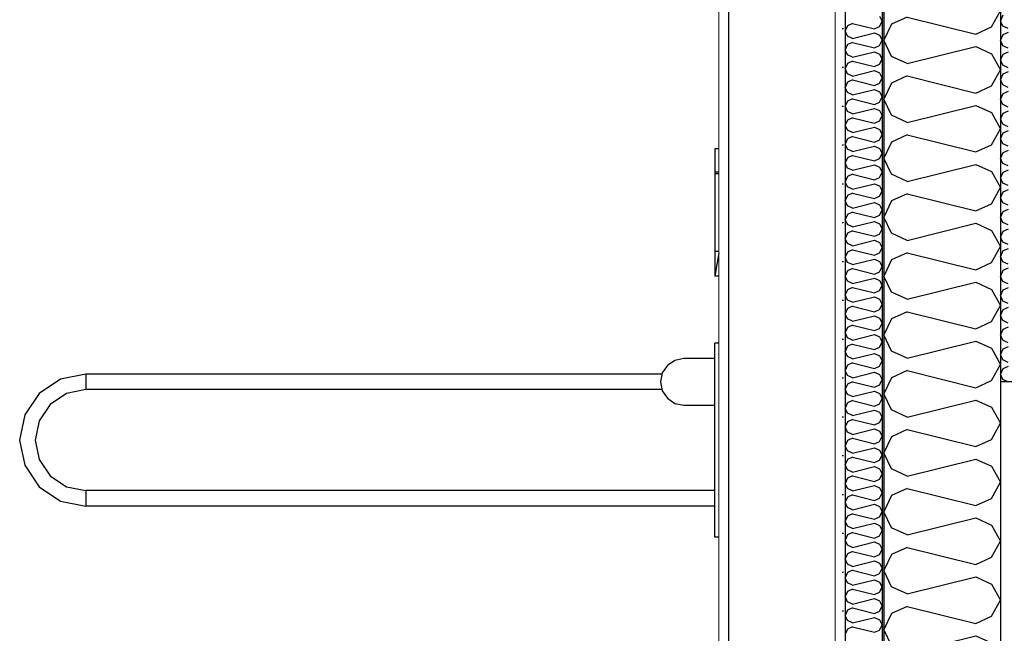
# Model space of a CAD drawing. Header units: millimetres. Extents: x -82116 to -59237, y -2070 to 13065.
# Tile 51 of 66: x -62591 to -61323, y 4396 to 5186. Entities that reach past the tile are written whole.
import ezdxf
from ezdxf.enums import TextEntityAlignment as Align

# ---------------------------------------------------------------- set-up
doc = ezdxf.new("R2010")
doc.units = ezdxf.units.MM
doc.header["$LTSCALE"] = 0.5
doc.header["$MEASUREMENT"] = 0
doc.linetypes.add('Akselinje', pattern=[1500, 1000, -200, 100, -200])
doc.linetypes.add('PLINE', pattern=[0])
for name, color, linetype in [('232- Ikke-bærende yttervegger', 7, 'Continuous'), ('232- Ikke-bærende yttervegger (Skravur)', 7, 'Continuous'), ('232- Ikke-bærende yttervegger (Skravur)(Nye konstruksjoner)', 7, 'Continuous'), ('232- Ikke-bærende yttervegger(Nye konstruksjoner)', 7, 'Continuous'), ('235- Utvendig kledning og overflate (Skravur)(Nye konstruksjoner)', 7, 'Continuous'), ('235- Utvendig kledning og overflate(Nye konstruksjoner)', 7, 'Continuous'), ('24-- Innervegger (Skravur)(Nye konstruksjoner)', 7, 'Continuous'), ('24-- Innervegger(Nye konstruksjoner)', 7, 'Continuous'), ('315- Utstyr for sanitærinstallasjoner(Nye konstruksjoner)', 7, 'Continuous'), ('82-- Modullinjer', 7, 'Continuous')]:
    doc.layers.add(name, color=color, linetype=linetype)
doc.layers.add('236- Innvendig kledning og overflate(Nye konstruksjoner)', color=7, linetype='Continuous', lineweight=0)
doc.styles.add('GENERATED_STYLE_1', font='arial.ttf')
pattern_1 = [(270, (0, 0), (86.60254, 0), [0, -50]), (270, (43.3, -25), (86.60254, 0), [0, -50])]

# ---------------------------------------------------------------- blocks, each defined once
blk = doc.blocks.new('*X14')
at = {"layer": '232- Ikke-bærende yttervegger (Skravur)(Nye konstruksjoner)', "linetype": 'PLINE'}
for p, q in [((-61483.9, 5190.7), (-61480.2, 5184.1)), ((-61525, 5178.5), (-61528.2, 5171.9)), ((-61525, 5165.3), (-61528.2, 5171.9)), ((-61518.5, 5181.5), (-61525, 5178.5)), ((-61518.5, 5181.5), (-61490.4, 5174.5)), ((-61490.4, 5174.5), (-61483.9, 5177.4)), ((-61483.9, 5177.4), (-61480.2, 5184.1)), ((-61518.5, 5162.3), (-61525, 5165.3)), ((-61518.5, 5162.3), (-61490.4, 5169.4)), ((-61490.4, 5169.4), (-61483.9, 5166.4)), ((-61483.9, 5166.4), (-61480.2, 5159.8)), ((-61483.9, 5153.1), (-61480.2, 5159.8)), ((-61525, 5154.3), (-61528.2, 5147.6)), ((-61525, 5141), (-61528.2, 5147.6)), ((-61518.5, 5157.2), (-61525, 5154.3)), ((-61518.5, 5157.2), (-61490.4, 5150.2)), ((-61490.4, 5150.2), (-61483.9, 5153.1)), ((-61518.5, 5138), (-61525, 5141)), ((-61518.5, 5138), (-61490.4, 5145.1)), ((-61490.4, 5145.1), (-61483.9, 5142.1)), ((-61483.9, 5142.1), (-61480.2, 5135.5)), ((-61483.9, 5128.9), (-61480.2, 5135.5)), ((-61525, 5130), (-61528.2, 5123.3)), ((-61525, 5116.7), (-61528.2, 5123.3)), ((-61518.5, 5132.9), (-61525, 5130)), ((-61518.5, 5132.9), (-61490.4, 5125.9)), ((-61518.5, 5113.8), (-61490.4, 5120.8)), ((-61490.4, 5125.9), (-61483.9, 5128.9)), ((-61490.4, 5120.8), (-61483.9, 5117.8)), ((-61518.5, 5113.8), (-61525, 5116.7)), ((-61518.5, 5108.7), (-61525, 5105.7)), ((-61518.5, 5108.7), (-61490.4, 5101.6)), ((-61483.9, 5117.8), (-61480.2, 5111.2)), ((-61483.9, 5104.6), (-61480.2, 5111.2)), ((-61525, 5105.7), (-61528.2, 5099.1)), ((-61525, 5092.4), (-61528.2, 5099.1)), ((-61518.5, 5089.5), (-61490.4, 5096.5)), ((-61490.4, 5101.6), (-61483.9, 5104.6)), ((-61490.4, 5096.5), (-61483.9, 5093.6)), ((-61518.5, 5089.5), (-61525, 5092.4)), ((-61518.5, 5084.4), (-61525, 5081.4)), ((-61518.5, 5084.4), (-61490.4, 5077.3)), ((-61483.9, 5093.6), (-61480.2, 5086.9)), ((-61483.9, 5080.3), (-61480.2, 5086.9)), ((-61525, 5081.4), (-61528.2, 5074.8)), ((-61525, 5068.2), (-61528.2, 5074.8)), ((-61518.5, 5065.2), (-61490.4, 5072.2)), ((-61490.4, 5077.3), (-61483.9, 5080.3)), ((-61490.4, 5072.2), (-61483.9, 5069.3)), ((-61518.5, 5065.2), (-61525, 5068.2)), ((-61518.5, 5060.1), (-61525, 5057.1)), ((-61518.5, 5060.1), (-61490.4, 5053.1)), ((-61483.9, 5069.3), (-61480.2, 5062.6)), ((-61483.9, 5056), (-61480.2, 5062.6)), ((-61525, 5057.1), (-61528.2, 5050.5)), ((-61525, 5043.9), (-61528.2, 5050.5)), ((-61518.5, 5040.9), (-61490.4, 5048)), ((-61490.4, 5053.1), (-61483.9, 5056)), ((-61490.4, 5048), (-61483.9, 5045)), ((-61483.9, 5045), (-61480.2, 5038.4)), ((-61525, 5032.9), (-61528.2, 5026.2)), ((-61518.5, 5040.9), (-61525, 5043.9)), ((-61518.5, 5035.8), (-61525, 5032.9)), ((-61518.5, 5035.8), (-61490.4, 5028.8)), ((-61483.9, 5031.7), (-61480.2, 5038.4)), ((-61525, 5019.6), (-61528.2, 5026.2)), ((-61518.5, 5016.6), (-61525, 5019.6)), ((-61518.5, 5016.6), (-61490.4, 5023.7)), ((-61490.4, 5028.8), (-61483.9, 5031.7)), ((-61490.4, 5023.7), (-61483.9, 5020.7)), ((-61483.9, 5020.7), (-61480.2, 5014.1)), ((-61525, 5008.6), (-61528.2, 5001.9)), ((-61518.5, 5011.5), (-61525, 5008.6)), ((-61518.5, 5011.5), (-61490.4, 5004.5)), ((-61490.4, 5004.5), (-61483.9, 5007.5)), ((-61483.9, 5007.5), (-61480.2, 5014.1)), ((-61525, 4995.3), (-61528.2, 5001.9)), ((-61518.5, 4992.4), (-61525, 4995.3)), ((-61518.5, 4992.4), (-61490.4, 4999.4)), ((-61490.4, 4999.4), (-61483.9, 4996.4)), ((-61483.9, 4996.4), (-61480.2, 4989.8)), ((-61525, 4984.3), (-61528.2, 4977.7)), ((-61518.5, 4987.3), (-61525, 4984.3)), ((-61518.5, 4987.3), (-61490.4, 4980.2)), ((-61490.4, 4980.2), (-61483.9, 4983.2)), ((-61483.9, 4983.2), (-61480.2, 4989.8)), ((-61525, 4971), (-61528.2, 4977.7)), ((-61518.5, 4968.1), (-61525, 4971)), ((-61518.5, 4968.1), (-61490.4, 4975.1)), ((-61490.4, 4975.1), (-61483.9, 4972.2)), ((-61483.9, 4972.2), (-61480.2, 4965.5)), ((-61525, 4960), (-61528.2, 4953.4)), ((-61518.5, 4963), (-61525, 4960)), ((-61518.5, 4963), (-61490.4, 4955.9)), ((-61490.4, 4955.9), (-61483.9, 4958.9)), ((-61483.9, 4958.9), (-61480.2, 4965.5)), ((-61525, 4946.7), (-61528.2, 4953.4)), ((-61518.5, 4943.8), (-61525, 4946.7)), ((-61518.5, 4943.8), (-61490.4, 4950.8)), ((-61490.4, 4950.8), (-61483.9, 4947.9)), ((-61483.9, 4947.9), (-61480.2, 4941.2)), ((-61525, 4935.7), (-61528.2, 4929.1)), ((-61518.5, 4938.7), (-61525, 4935.7)), ((-61518.5, 4938.7), (-61490.4, 4931.6)), ((-61490.4, 4931.6), (-61483.9, 4934.6)), ((-61483.9, 4934.6), (-61480.2, 4941.2)), ((-61525, 4922.5), (-61528.2, 4929.1)), ((-61518.5, 4919.5), (-61525, 4922.5)), ((-61518.5, 4919.5), (-61490.4, 4926.5)), ((-61490.4, 4926.5), (-61483.9, 4923.6)), ((-61483.9, 4923.6), (-61480.2, 4917)), ((-61525, 4911.4), (-61528.2, 4904.8)), ((-61518.5, 4914.4), (-61525, 4911.4)), ((-61518.5, 4914.4), (-61490.4, 4907.4)), ((-61490.4, 4907.4), (-61483.9, 4910.3)), ((-61483.9, 4910.3), (-61480.2, 4917)), ((-61525, 4898.2), (-61528.2, 4904.8)), ((-61518.5, 4895.2), (-61525, 4898.2)), ((-61518.5, 4895.2), (-61490.4, 4902.3)), ((-61490.4, 4902.3), (-61483.9, 4899.3)), ((-61483.9, 4899.3), (-61480.2, 4892.7)), ((-61483.9, 4886), (-61480.2, 4892.7)), ((-61525, 4887.2), (-61528.2, 4880.5)), ((-61525, 4873.9), (-61528.2, 4880.5)), ((-61518.5, 4890.1), (-61525, 4887.2)), ((-61518.5, 4890.1), (-61490.4, 4883.1)), ((-61490.4, 4883.1), (-61483.9, 4886)), ((-61518.5, 4870.9), (-61525, 4873.9)), ((-61518.5, 4870.9), (-61490.4, 4878)), ((-61490.4, 4878), (-61483.9, 4875)), ((-61483.9, 4875), (-61480.2, 4868.4)), ((-61483.9, 4861.8), (-61480.2, 4868.4)), ((-61525, 4862.9), (-61528.2, 4856.3)), ((-61525, 4849.6), (-61528.2, 4856.3)), ((-61518.5, 4865.8), (-61525, 4862.9)), ((-61518.5, 4865.8), (-61490.4, 4858.8)), ((-61490.4, 4858.8), (-61483.9, 4861.8)), ((-61518.5, 4846.7), (-61525, 4849.6)), ((-61518.5, 4846.7), (-61490.4, 4853.7)), ((-61490.4, 4853.7), (-61483.9, 4850.7)), ((-61483.9, 4850.7), (-61480.2, 4844.1)), ((-61483.9, 4837.5), (-61480.2, 4844.1)), ((-61525, 4838.6), (-61528.2, 4832)), ((-61525, 4825.3), (-61528.2, 4832)), ((-61518.5, 4841.6), (-61525, 4838.6)), ((-61518.5, 4841.6), (-61490.4, 4834.5)), ((-61518.5, 4822.4), (-61490.4, 4829.4)), ((-61490.4, 4834.5), (-61483.9, 4837.5)), ((-61490.4, 4829.4), (-61483.9, 4826.5)), ((-61518.5, 4822.4), (-61525, 4825.3)), ((-61518.5, 4817.3), (-61525, 4814.3)), ((-61518.5, 4817.3), (-61490.4, 4810.2)), ((-61483.9, 4826.5), (-61480.2, 4819.8)), ((-61483.9, 4813.2), (-61480.2, 4819.8)), ((-61525, 4814.3), (-61528.2, 4807.7)), ((-61525, 4801.1), (-61528.2, 4807.7)), ((-61518.5, 4798.1), (-61490.4, 4805.1)), ((-61490.4, 4810.2), (-61483.9, 4813.2)), ((-61490.4, 4805.1), (-61483.9, 4802.2)), ((-61518.5, 4798.1), (-61525, 4801.1)), ((-61518.5, 4793), (-61525, 4790)), ((-61518.5, 4793), (-61490.4, 4786)), ((-61483.9, 4802.2), (-61480.2, 4795.6)), ((-61483.9, 4788.9), (-61480.2, 4795.6)), ((-61525, 4790), (-61528.2, 4783.4)), ((-61525, 4776.8), (-61528.2, 4783.4)), ((-61518.5, 4773.8), (-61490.4, 4780.9)), ((-61490.4, 4786), (-61483.9, 4788.9)), ((-61490.4, 4780.9), (-61483.9, 4777.9)), ((-61518.5, 4773.8), (-61525, 4776.8)), ((-61518.5, 4768.7), (-61525, 4765.8)), ((-61518.5, 4768.7), (-61490.4, 4761.7)), ((-61483.9, 4777.9), (-61480.2, 4771.3)), ((-61483.9, 4764.6), (-61480.2, 4771.3)), ((-61525, 4765.8), (-61528.2, 4759.1)), ((-61525, 4752.5), (-61528.2, 4759.1)), ((-61518.5, 4749.5), (-61490.4, 4756.6)), ((-61490.4, 4761.7), (-61483.9, 4764.6)), ((-61490.4, 4756.6), (-61483.9, 4753.6)), ((-61483.9, 4753.6), (-61480.2, 4747)), ((-61525, 4741.5), (-61528.2, 4734.8)), ((-61518.5, 4749.5), (-61525, 4752.5)), ((-61518.5, 4744.4), (-61525, 4741.5)), ((-61518.5, 4744.4), (-61490.4, 4737.4)), ((-61483.9, 4740.4), (-61480.2, 4747)), ((-61525, 4728.2), (-61528.2, 4734.8)), ((-61518.5, 4725.3), (-61525, 4728.2)), ((-61518.5, 4725.3), (-61490.4, 4732.3)), ((-61490.4, 4737.4), (-61483.9, 4740.4)), ((-61490.4, 4732.3), (-61483.9, 4729.3)), ((-61483.9, 4729.3), (-61480.2, 4722.7)), ((-61525, 4717.2), (-61528.2, 4710.6)), ((-61518.5, 4720.2), (-61525, 4717.2)), ((-61518.5, 4720.2), (-61490.4, 4713.1)), ((-61490.4, 4713.1), (-61483.9, 4716.1)), ((-61483.9, 4716.1), (-61480.2, 4722.7)), ((-61525, 4703.9), (-61528.2, 4710.6)), ((-61518.5, 4701), (-61525, 4703.9)), ((-61518.5, 4701), (-61490.4, 4708)), ((-61490.4, 4708), (-61483.9, 4705.1)), ((-61483.9, 4705.1), (-61480.2, 4698.4)), ((-61525, 4692.9), (-61528.2, 4686.3)), ((-61518.5, 4695.9), (-61525, 4692.9)), ((-61518.5, 4695.9), (-61490.4, 4688.8)), ((-61490.4, 4688.8), (-61483.9, 4691.8)), ((-61483.9, 4691.8), (-61480.2, 4698.4)), ((-61525, 4679.7), (-61528.2, 4686.3)), ((-61518.5, 4676.7), (-61525, 4679.7)), ((-61518.5, 4676.7), (-61490.4, 4683.7)), ((-61490.4, 4683.7), (-61483.9, 4680.8)), ((-61483.9, 4680.8), (-61480.2, 4674.1)), ((-61525, 4668.6), (-61528.2, 4662)), ((-61518.5, 4671.6), (-61525, 4668.6)), ((-61518.5, 4671.6), (-61490.4, 4664.6)), ((-61490.4, 4664.6), (-61483.9, 4667.5)), ((-61483.9, 4667.5), (-61480.2, 4674.1)), ((-61525, 4655.4), (-61528.2, 4662)), ((-61518.5, 4652.4), (-61525, 4655.4)), ((-61518.5, 4652.4), (-61490.4, 4659.5)), ((-61490.4, 4659.5), (-61483.9, 4656.5)), ((-61483.9, 4656.5), (-61480.2, 4649.9)), ((-61525, 4644.4), (-61528.2, 4637.7)), ((-61518.5, 4647.3), (-61525, 4644.4)), ((-61518.5, 4647.3), (-61490.4, 4640.3)), ((-61490.4, 4640.3), (-61483.9, 4643.2)), ((-61483.9, 4643.2), (-61480.2, 4649.9)), ((-61525, 4631.1), (-61528.2, 4637.7)), ((-61518.5, 4628.1), (-61525, 4631.1)), ((-61518.5, 4628.1), (-61490.4, 4635.2)), ((-61490.4, 4635.2), (-61483.9, 4632.2)), ((-61483.9, 4632.2), (-61480.2, 4625.6)), ((-61525, 4620.1), (-61528.2, 4613.4)), ((-61518.5, 4623), (-61525, 4620.1)), ((-61518.5, 4623), (-61490.4, 4616)), ((-61490.4, 4616), (-61483.9, 4619)), ((-61483.9, 4619), (-61480.2, 4625.6)), ((-61525, 4606.8), (-61528.2, 4613.4)), ((-61518.5, 4603.9), (-61525, 4606.8)), ((-61518.5, 4603.9), (-61490.4, 4610.9)), ((-61490.4, 4610.9), (-61483.9, 4607.9)), ((-61483.9, 4607.9), (-61480.2, 4601.3)), ((-61483.9, 4594.7), (-61480.2, 4601.3)), ((-61525, 4595.8), (-61528.2, 4589.2)), ((-61525, 4582.5), (-61528.2, 4589.2)), ((-61518.5, 4598.8), (-61525, 4595.8)), ((-61518.5, 4598.8), (-61490.4, 4591.7)), ((-61490.4, 4591.7), (-61483.9, 4594.7)), ((-61518.5, 4579.6), (-61525, 4582.5)), ((-61518.5, 4579.6), (-61490.4, 4586.6)), ((-61490.4, 4586.6), (-61483.9, 4583.7)), ((-61483.9, 4583.7), (-61480.2, 4577)), ((-61483.9, 4570.4), (-61480.2, 4577)), ((-61525, 4571.5), (-61528.2, 4564.9)), ((-61525, 4558.2), (-61528.2, 4564.9)), ((-61518.5, 4574.5), (-61525, 4571.5)), ((-61518.5, 4574.5), (-61490.4, 4567.4)), ((-61490.4, 4567.4), (-61483.9, 4570.4)), ((-61518.5, 4555.3), (-61525, 4558.2)), ((-61518.5, 4555.3), (-61490.4, 4562.3)), ((-61490.4, 4562.3), (-61483.9, 4559.4)), ((-61483.9, 4559.4), (-61480.2, 4552.7)), ((-61483.9, 4546.1), (-61480.2, 4552.7)), ((-61525, 4547.2), (-61528.2, 4540.6)), ((-61525, 4534), (-61528.2, 4540.6)), ((-61518.5, 4550.2), (-61525, 4547.2)), ((-61518.5, 4550.2), (-61490.4, 4543.1)), ((-61518.5, 4531), (-61490.4, 4538)), ((-61490.4, 4543.1), (-61483.9, 4546.1)), ((-61490.4, 4538), (-61483.9, 4535.1)), ((-61518.5, 4531), (-61525, 4534)), ((-61518.5, 4525.9), (-61525, 4522.9)), ((-61518.5, 4525.9), (-61490.4, 4518.9)), ((-61483.9, 4535.1), (-61480.2, 4528.5)), ((-61483.9, 4521.8), (-61480.2, 4528.5)), ((-61525, 4522.9), (-61528.2, 4516.3)), ((-61525, 4509.7), (-61528.2, 4516.3)), ((-61518.5, 4506.7), (-61490.4, 4513.8)), ((-61490.4, 4518.9), (-61483.9, 4521.8)), ((-61490.4, 4513.8), (-61483.9, 4510.8)), ((-61518.5, 4506.7), (-61525, 4509.7)), ((-61518.5, 4501.6), (-61525, 4498.7)), ((-61518.5, 4501.6), (-61490.4, 4494.6)), ((-61483.9, 4510.8), (-61480.2, 4504.2)), ((-61483.9, 4497.5), (-61480.2, 4504.2)), ((-61525, 4498.7), (-61528.2, 4492)), ((-61525, 4485.4), (-61528.2, 4492)), ((-61518.5, 4482.4), (-61490.4, 4489.5)), ((-61490.4, 4494.6), (-61483.9, 4497.5)), ((-61490.4, 4489.5), (-61483.9, 4486.5)), ((-61525, 4474.4), (-61528.2, 4467.8)), ((-61518.5, 4482.4), (-61525, 4485.4)), ((-61518.5, 4477.3), (-61525, 4474.4)), ((-61518.5, 4477.3), (-61490.4, 4470.3)), ((-61483.9, 4486.5), (-61480.2, 4479.9)), ((-61483.9, 4473.3), (-61480.2, 4479.9)), ((-61525, 4461.1), (-61528.2, 4467.8)), ((-61518.5, 4458.2), (-61490.4, 4465.2)), ((-61490.4, 4470.3), (-61483.9, 4473.3)), ((-61490.4, 4465.2), (-61483.9, 4462.2)), ((-61483.9, 4462.2), (-61480.2, 4455.6)), ((-61525, 4450.1), (-61528.2, 4443.5)), ((-61518.5, 4458.2), (-61525, 4461.1)), ((-61518.5, 4453.1), (-61525, 4450.1)), ((-61518.5, 4453.1), (-61490.4, 4446)), ((-61490.4, 4446), (-61483.9, 4449)), ((-61483.9, 4449), (-61480.2, 4455.6)), ((-61525, 4436.8), (-61528.2, 4443.5)), ((-61518.5, 4433.9), (-61525, 4436.8)), ((-61518.5, 4433.9), (-61490.4, 4440.9)), ((-61490.4, 4440.9), (-61483.9, 4438)), ((-61483.9, 4438), (-61480.2, 4431.3)), ((-61525, 4425.8), (-61528.2, 4419.2)), ((-61518.5, 4428.8), (-61525, 4425.8)), ((-61518.5, 4428.8), (-61490.4, 4421.7)), ((-61490.4, 4421.7), (-61483.9, 4424.7)), ((-61483.9, 4424.7), (-61480.2, 4431.3)), ((-61525, 4412.6), (-61528.2, 4419.2)), ((-61518.5, 4409.6), (-61525, 4412.6)), ((-61518.5, 4409.6), (-61490.4, 4416.6)), ((-61490.4, 4416.6), (-61483.9, 4413.7)), ((-61483.9, 4413.7), (-61480.2, 4407.1)), ((-61525, 4401.5), (-61528.2, 4394.9)), ((-61518.5, 4404.5), (-61525, 4401.5)), ((-61518.5, 4404.5), (-61490.4, 4397.5)), ((-61490.4, 4397.5), (-61483.9, 4400.4)), ((-61483.9, 4400.4), (-61480.2, 4407.1))]:
    blk.add_line(p, q, dxfattribs=at)
blk = doc.blocks.new('*X16')
at = {"layer": '232- Ikke-bærende yttervegger (Skravur)', "linetype": 'PLINE'}
for p, q in [((-61468.4, 5214.9), (-61470.8, 5220)), ((-61448, 5205.7), (-61468.4, 5214.9)), ((-61448, 5205.7), (-61390.8, 5220)), ((-61343.2, 5220), (-61339.7, 5218.4)), ((-61339.7, 5218.4), (-61328.2, 5197.7)), ((-61339.7, 5177), (-61328.2, 5197.7)), ((-61448, 5189.7), (-61468.4, 5180.5)), ((-61448, 5189.7), (-61360, 5167.7)), ((-61468.4, 5180.5), (-61478.2, 5159.8)), ((-61360, 5167.7), (-61339.7, 5177)), ((-61468.4, 5139), (-61478.2, 5159.8)), ((-61448, 5129.8), (-61360, 5151.8)), ((-61360, 5151.8), (-61339.7, 5142.6)), ((-61448, 5129.8), (-61468.4, 5139)), ((-61339.7, 5142.6), (-61328.2, 5121.8)), ((-61339.7, 5101.1), (-61328.2, 5121.8)), ((-61448, 5113.9), (-61468.4, 5104.6)), ((-61448, 5113.9), (-61360, 5091.9)), ((-61468.4, 5104.6), (-61478.2, 5083.9)), ((-61360, 5091.9), (-61339.7, 5101.1)), ((-61468.4, 5063.2), (-61478.2, 5083.9)), ((-61448, 5053.9), (-61360, 5075.9)), ((-61360, 5075.9), (-61339.7, 5066.7)), ((-61448, 5053.9), (-61468.4, 5063.2)), ((-61339.7, 5066.7), (-61328.2, 5046)), ((-61339.7, 5025.2), (-61328.2, 5046)), ((-61448, 5038), (-61468.4, 5028.7)), ((-61448, 5038), (-61360, 5016)), ((-61468.4, 5028.7), (-61478.2, 5008)), ((-61360, 5016), (-61339.7, 5025.2)), ((-61468.4, 4987.3), (-61478.2, 5008)), ((-61448, 4978), (-61360, 5000)), ((-61360, 5000), (-61339.7, 4990.8)), ((-61448, 4978), (-61468.4, 4987.3)), ((-61339.7, 4990.8), (-61328.2, 4970.1)), ((-61339.7, 4949.4), (-61328.2, 4970.1)), ((-61448, 4962.1), (-61468.4, 4952.9)), ((-61448, 4962.1), (-61360, 4940.1)), ((-61468.4, 4952.9), (-61478.2, 4932.1)), ((-61360, 4940.1), (-61339.7, 4949.4)), ((-61468.4, 4911.4), (-61478.2, 4932.1)), ((-61448, 4902.2), (-61360, 4924.2)), ((-61360, 4924.2), (-61339.7, 4914.9)), ((-61448, 4902.2), (-61468.4, 4911.4)), ((-61339.7, 4914.9), (-61328.2, 4894.2)), ((-61339.7, 4873.5), (-61328.2, 4894.2)), ((-61448, 4886.2), (-61468.4, 4877)), ((-61448, 4886.2), (-61360, 4864.2)), ((-61468.4, 4877), (-61478.2, 4856.3)), ((-61360, 4864.2), (-61339.7, 4873.5)), ((-61468.4, 4835.5), (-61478.2, 4856.3)), ((-61448, 4826.3), (-61360, 4848.3)), ((-61360, 4848.3), (-61339.7, 4839)), ((-61448, 4826.3), (-61468.4, 4835.5)), ((-61339.7, 4839), (-61328.2, 4818.3)), ((-61339.7, 4797.6), (-61328.2, 4818.3)), ((-61448, 4810.3), (-61468.4, 4801.1)), ((-61448, 4810.3), (-61360, 4788.3)), ((-61468.4, 4801.1), (-61478.2, 4780.4)), ((-61360, 4788.3), (-61339.7, 4797.6)), ((-61468.4, 4759.7), (-61478.2, 4780.4)), ((-61448, 4750.4), (-61360, 4772.4)), ((-61360, 4772.4), (-61339.7, 4763.2)), ((-61448, 4750.4), (-61468.4, 4759.7)), ((-61339.7, 4763.2), (-61328.2, 4742.4)), ((-61339.7, 4721.7), (-61328.2, 4742.4)), ((-61448, 4734.5), (-61468.4, 4725.2)), ((-61448, 4734.5), (-61360, 4712.5)), ((-61468.4, 4725.2), (-61478.2, 4704.5)), ((-61360, 4712.5), (-61339.7, 4721.7)), ((-61468.4, 4683.8), (-61478.2, 4704.5)), ((-61448, 4674.5), (-61360, 4696.5)), ((-61360, 4696.5), (-61339.7, 4687.3)), ((-61448, 4674.5), (-61468.4, 4683.8)), ((-61339.7, 4687.3), (-61328.2, 4666.6)), ((-61339.7, 4645.8), (-61328.2, 4666.6)), ((-61448, 4658.6), (-61468.4, 4649.3)), ((-61448, 4658.6), (-61360, 4636.6)), ((-61468.4, 4649.3), (-61478.2, 4628.6)), ((-61360, 4636.6), (-61339.7, 4645.8)), ((-61468.4, 4607.9), (-61478.2, 4628.6)), ((-61448, 4598.6), (-61360, 4620.6)), ((-61360, 4620.6), (-61339.7, 4611.4)), ((-61448, 4598.6), (-61468.4, 4607.9)), ((-61339.7, 4611.4), (-61328.2, 4590.7)), ((-61339.7, 4570), (-61328.2, 4590.7)), ((-61448, 4582.7), (-61468.4, 4573.5)), ((-61448, 4582.7), (-61360, 4560.7)), ((-61468.4, 4573.5), (-61478.2, 4552.7)), ((-61360, 4560.7), (-61339.7, 4570)), ((-61468.4, 4532), (-61478.2, 4552.7)), ((-61448, 4522.8), (-61360, 4544.8)), ((-61360, 4544.8), (-61339.7, 4535.5)), ((-61448, 4522.8), (-61468.4, 4532)), ((-61339.7, 4535.5), (-61328.2, 4514.8)), ((-61339.7, 4494.1), (-61328.2, 4514.8)), ((-61448, 4506.8), (-61468.4, 4497.6)), ((-61448, 4506.8), (-61360, 4484.8)), ((-61468.4, 4497.6), (-61478.2, 4476.9)), ((-61360, 4484.8), (-61339.7, 4494.1)), ((-61468.4, 4456.1), (-61478.2, 4476.9)), ((-61448, 4446.9), (-61360, 4468.9)), ((-61360, 4468.9), (-61339.7, 4459.6)), ((-61448, 4446.9), (-61468.4, 4456.1)), ((-61339.7, 4459.6), (-61328.2, 4438.9)), ((-61339.7, 4418.2), (-61328.2, 4438.9)), ((-61448, 4430.9), (-61468.4, 4421.7)), ((-61448, 4430.9), (-61360, 4409)), ((-61468.4, 4421.7), (-61478.2, 4401)), ((-61360, 4409), (-61339.7, 4418.2)), ((-61468.4, 4380.3), (-61478.2, 4401)), ((-61448, 4371), (-61360, 4393)), ((-61360, 4393), (-61339.7, 4383.8)), ((-61448, 4371), (-61468.4, 4380.3)), ((-61339.7, 4383.8), (-61328.2, 4363)), ((-61339.7, 4342.3), (-61328.2, 4363)), ((-61448, 4355.1), (-61468.4, 4345.8)), ((-61448, 4355.1), (-61360, 4333.1)), ((-61468.4, 4345.8), (-61478.2, 4325.1)), ((-61360, 4333.1), (-61339.7, 4342.3)), ((-61468.4, 4304.4), (-61478.2, 4325.1)), ((-61448, 4295.1), (-61360, 4317.1)), ((-61360, 4317.1), (-61339.7, 4307.9)), ((-61448, 4295.1), (-61468.4, 4304.4)), ((-61339.7, 4307.9), (-61328.2, 4287.2)), ((-61339.7, 4266.4), (-61328.2, 4287.2)), ((-61448, 4279.2), (-61468.4, 4269.9)), ((-61448, 4279.2), (-61360, 4257.2)), ((-61468.4, 4269.9), (-61478.2, 4249.2)), ((-61360, 4257.2), (-61339.7, 4266.4)), ((-61468.4, 4228.5), (-61478.2, 4249.2)), ((-61448, 4219.3), (-61360, 4241.3)), ((-61360, 4241.3), (-61339.7, 4232)), ((-61448, 4219.3), (-61468.4, 4228.5)), ((-61339.7, 4232), (-61328.2, 4211.3)), ((-61339.7, 4190.6), (-61328.2, 4211.3)), ((-61448, 4203.3), (-61468.4, 4194.1)), ((-61448, 4203.3), (-61360, 4181.3)), ((-61468.4, 4194.1), (-61478.2, 4173.3)), ((-61360, 4181.3), (-61339.7, 4190.6)), ((-61468.4, 4152.6), (-61478.2, 4173.3)), ((-61448, 4143.4), (-61360, 4165.4)), ((-61360, 4165.4), (-61339.7, 4156.1)), ((-61448, 4143.4), (-61468.4, 4152.6)), ((-61339.7, 4156.1), (-61328.2, 4135.4)), ((-61339.7, 4114.7), (-61328.2, 4135.4)), ((-61448, 4127.4), (-61468.4, 4118.2)), ((-61448, 4127.4), (-61360, 4105.4)), ((-61468.4, 4118.2), (-61478.2, 4097.5)), ((-61360, 4105.4), (-61339.7, 4114.7)), ((-61468.4, 4076.7), (-61478.2, 4097.5)), ((-61448, 4067.5), (-61360, 4089.5)), ((-61360, 4089.5), (-61339.7, 4080.2)), ((-61448, 4067.5), (-61468.4, 4076.7)), ((-61339.7, 4080.2), (-61328.2, 4059.5)), ((-61339.7, 4038.8), (-61328.2, 4059.5)), ((-61448, 4051.6), (-61468.4, 4042.3)), ((-61448, 4051.6), (-61360, 4029.6)), ((-61468.4, 4042.3), (-61478.2, 4021.6)), ((-61360, 4029.6), (-61339.7, 4038.8)), ((-61468.4, 4000.9), (-61478.2, 4021.6)), ((-61448, 3991.6), (-61360, 4013.6)), ((-61360, 4013.6), (-61339.7, 4004.4)), ((-61448, 3991.6), (-61468.4, 4000.9)), ((-61339.7, 4004.4), (-61328.2, 3983.6)), ((-61339.7, 3962.9), (-61328.2, 3983.6)), ((-61448, 3975.7), (-61468.4, 3966.4)), ((-61448, 3975.7), (-61360, 3953.7)), ((-61468.4, 3966.4), (-61478.2, 3945.7)), ((-61360, 3953.7), (-61339.7, 3962.9)), ((-61468.4, 3925), (-61478.2, 3945.7)), ((-61448, 3915.7), (-61360, 3937.7)), ((-61360, 3937.7), (-61339.7, 3928.5)), ((-61448, 3915.7), (-61468.4, 3925)), ((-61339.7, 3928.5), (-61328.2, 3907.8)), ((-61339.7, 3887), (-61328.2, 3907.8)), ((-61448, 3899.8), (-61468.4, 3890.5)), ((-61448, 3899.8), (-61360, 3877.8)), ((-61468.4, 3890.5), (-61478.2, 3869.8)), ((-61360, 3877.8), (-61339.7, 3887)), ((-61468.4, 3849.1), (-61478.2, 3869.8)), ((-61448, 3839.9), (-61360, 3861.9)), ((-61360, 3861.9), (-61339.7, 3852.6)), ((-61448, 3839.9), (-61468.4, 3849.1)), ((-61339.7, 3852.6), (-61328.2, 3831.9)), ((-61339.7, 3811.2), (-61328.2, 3831.9)), ((-61448, 3823.9), (-61468.4, 3814.7)), ((-61448, 3823.9), (-61360, 3801.9)), ((-61468.4, 3814.7), (-61478.2, 3793.9)), ((-61360, 3801.9), (-61339.7, 3811.2)), ((-61468.4, 3773.2), (-61478.2, 3793.9)), ((-61448, 3764), (-61360, 3786)), ((-61360, 3786), (-61339.7, 3776.7)), ((-61448, 3764), (-61468.4, 3773.2)), ((-61339.7, 3776.7), (-61328.2, 3756)), ((-61339.7, 3735.3), (-61328.2, 3756)), ((-61448, 3748), (-61453.2, 3745.7)), ((-61448, 3748), (-61360, 3726)), ((-61360, 3726), (-61339.7, 3735.3)), ((-61400.4, 3700), (-61360, 3710.1)), ((-61360, 3710.1), (-61339.7, 3700.9)), ((-61339.7, 3700.9), (-61339.2, 3700))]:
    blk.add_line(p, q, dxfattribs=at)
blk = doc.blocks.new('*X30')
at = {"layer": '235- Utvendig kledning og overflate (Skravur)(Nye konstruksjoner)', "linetype": 'PLINE'}
for p, q in [((-61324.9, 5192), (-61328.2, 5185.1)), ((-61324.9, 5178.2), (-61328.2, 5185.1)), ((-61318.1, 5175.1), (-61324.9, 5178.2)), ((-61324.9, 5166.7), (-61328.2, 5159.8)), ((-61324.9, 5152.9), (-61328.2, 5159.8)), ((-61318.1, 5169.8), (-61324.9, 5166.7)), ((-61318.1, 5149.8), (-61324.9, 5152.9)), ((-61324.9, 5141.4), (-61328.2, 5134.5)), ((-61324.9, 5127.6), (-61328.2, 5134.5)), ((-61318.1, 5144.5), (-61324.9, 5141.4)), ((-61318.1, 5124.5), (-61324.9, 5127.6)), ((-61324.9, 5116.1), (-61328.2, 5109.2)), ((-61324.9, 5102.3), (-61328.2, 5109.2)), ((-61318.1, 5119.2), (-61324.9, 5116.1)), ((-61318.1, 5099.2), (-61324.9, 5102.3)), ((-61324.9, 5090.8), (-61328.2, 5083.9)), ((-61324.9, 5077), (-61328.2, 5083.9)), ((-61318.1, 5093.9), (-61324.9, 5090.8)), ((-61318.1, 5073.9), (-61324.9, 5077)), ((-61324.9, 5065.5), (-61328.2, 5058.6)), ((-61324.9, 5051.7), (-61328.2, 5058.6)), ((-61318.1, 5068.6), (-61324.9, 5065.5)), ((-61318.1, 5048.6), (-61324.9, 5051.7)), ((-61324.9, 5040.2), (-61328.2, 5033.3)), ((-61324.9, 5026.4), (-61328.2, 5033.3)), ((-61318.1, 5043.3), (-61324.9, 5040.2)), ((-61318.1, 5023.3), (-61324.9, 5026.4)), ((-61324.9, 5014.9), (-61328.2, 5008)), ((-61324.9, 5001.1), (-61328.2, 5008)), ((-61318.1, 5018), (-61324.9, 5014.9)), ((-61318.1, 4998), (-61324.9, 5001.1)), ((-61324.9, 4989.6), (-61328.2, 4982.7)), ((-61324.9, 4975.8), (-61328.2, 4982.7)), ((-61318.1, 4992.7), (-61324.9, 4989.6)), ((-61318.1, 4972.7), (-61324.9, 4975.8)), ((-61324.9, 4964.3), (-61328.2, 4957.4)), ((-61324.9, 4950.5), (-61328.2, 4957.4)), ((-61318.1, 4967.4), (-61324.9, 4964.3)), ((-61318.1, 4947.4), (-61324.9, 4950.5)), ((-61324.9, 4939), (-61328.2, 4932.1)), ((-61324.9, 4925.2), (-61328.2, 4932.1)), ((-61318.1, 4942.1), (-61324.9, 4939)), ((-61318.1, 4922.1), (-61324.9, 4925.2)), ((-61324.9, 4913.7), (-61328.2, 4906.8)), ((-61324.9, 4899.9), (-61328.2, 4906.8)), ((-61318.1, 4916.8), (-61324.9, 4913.7)), ((-61318.1, 4896.9), (-61324.9, 4899.9)), ((-61324.9, 4888.5), (-61328.2, 4881.5)), ((-61324.9, 4874.6), (-61328.2, 4881.5)), ((-61318.1, 4891.5), (-61324.9, 4888.5)), ((-61318.1, 4871.6), (-61324.9, 4874.6)), ((-61324.9, 4863.2), (-61328.2, 4856.3)), ((-61324.9, 4849.3), (-61328.2, 4856.3)), ((-61318.1, 4866.2), (-61324.9, 4863.2)), ((-61318.1, 4846.3), (-61324.9, 4849.3)), ((-61324.9, 4837.9), (-61328.2, 4831)), ((-61324.9, 4824.1), (-61328.2, 4831)), ((-61318.1, 4841), (-61324.9, 4837.9)), ((-61318.1, 4821), (-61324.9, 4824.1)), ((-61324.9, 4812.6), (-61328.2, 4805.7)), ((-61324.9, 4798.8), (-61328.2, 4805.7)), ((-61318.1, 4815.7), (-61324.9, 4812.6)), ((-61318.1, 4795.7), (-61324.9, 4798.8)), ((-61324.9, 4787.3), (-61328.2, 4780.4)), ((-61324.9, 4773.5), (-61328.2, 4780.4)), ((-61318.1, 4790.4), (-61324.9, 4787.3)), ((-61318.1, 4770.4), (-61324.9, 4773.5)), ((-61324.9, 4762), (-61328.2, 4755.1)), ((-61324.9, 4748.2), (-61328.2, 4755.1)), ((-61318.1, 4765.1), (-61324.9, 4762)), ((-61318.1, 4745.1), (-61324.9, 4748.2)), ((-61324.9, 4736.7), (-61328.2, 4729.8)), ((-61324.9, 4722.9), (-61328.2, 4729.8)), ((-61318.1, 4739.8), (-61324.9, 4736.7)), ((-61318.6, 4720), (-61324.9, 4722.9))]:
    blk.add_line(p, q, dxfattribs=at)
blk = doc.blocks.new('Standard grid marker[2]', base_point=(-61478.2, 12565.5))
at = {"layer": '82-- Modullinjer', "linetype": 'Akselinje'}
blk.add_line((-61478.2, 12365.5), (-61478.2, 1550), dxfattribs=at)
at = {"layer": '82-- Modullinjer', "style": 'GENERATED_STYLE_1'}
for tag, p in [('AC_MarkerText_1_0', (-61478.2, 12903)), ('AC_MarkerText_1_1', (-61478.2, 1187.5))]:
    blk.add_attdef(tag, text='', height=175, rotation=360, dxfattribs=at).set_placement(p, align=Align.TOP_CENTER)

msp = doc.modelspace()

# ---------------------------------------------------------------- hatches: boundary and pattern name
at = {"layer": '232- Ikke-bærende yttervegger (Skravur)(Nye konstruksjoner)', "linetype": 'Continuous'}
h = msp.add_hatch(dxfattribs=at)
h.set_pattern_fill('Gips', color=256, style=0, pattern_type=2)
h.set_pattern_definition(pattern_1)
h.paths.add_polyline_path([(-61528.2, 6310), (-61540.7, 6310), (-61540.7, 3820), (-61528.2, 3820)])
msp.add_hatch(color=256, dxfattribs=at).paths.add_polyline_path([(-61478.2, 6310), (-61480.2, 6310), (-61480.2, 3820), (-61478.2, 3820)])
at = {"layer": '24-- Innervegger (Skravur)(Nye konstruksjoner)', "linetype": 'Continuous'}
h = msp.add_hatch(dxfattribs=at)
h.set_pattern_fill('Gips', color=256, style=0, pattern_type=2)
h.set_pattern_definition(pattern_1)
h.paths.add_polyline_path([(-61690.7, 3820), (-61678.2, 3820), (-61678.2, 6320), (-61690.7, 6320)])

# ---------------------------------------------------------------- linework, layer by layer
at = {"layer": '232- Ikke-bærende yttervegger', "linetype": 'PLINE'}
for p, q in [((-61478.2, 5220), (-61478.2, 3820)), ((-61328.2, 5220), (-61328.2, 4720)), ((-61328.2, 4720), (-61328.2, 3700))]:
    msp.add_line(p, q, dxfattribs=at)
at = {"layer": '232- Ikke-bærende yttervegger(Nye konstruksjoner)', "linetype": 'PLINE'}
msp.add_line((-61480.2, 6310), (-61480.2, 3820), dxfattribs=at)
at = {"layer": '235- Utvendig kledning og overflate(Nye konstruksjoner)', "linetype": 'PLINE'}
msp.add_line((-61303.2, 4720), (-61328.2, 4720), dxfattribs=at)
at = {"layer": '236- Innvendig kledning og overflate(Nye konstruksjoner)', "linetype": 'PLINE'}
for p, q in [((-61690.7, 6320), (-61690.7, 5020)), ((-61540.7, 6310), (-61540.7, 3820)), ((-61690.7, 5020), (-61690.7, 4990)), ((-61690.7, 4990), (-61690.7, 4988)), ((-61690.7, 4988), (-61690.7, 4888)), ((-61690.7, 4888), (-61690.7, 4886)), ((-61690.7, 4886), (-61690.7, 4856)), ((-61690.7, 4856), (-61690.7, 4250))]:
    msp.add_line(p, q, dxfattribs=at)
at = {"layer": '24-- Innervegger(Nye konstruksjoner)', "linetype": 'PLINE'}
msp.add_line((-61678.2, 6320), (-61678.2, 3820), dxfattribs=at)
at = {"layer": '24-- Innervegger(Nye konstruksjoner)', "linetype": 'PLINE', "flags": 128}
msp.add_lwpolyline([(-61528.2, 6320), (-61528.2, 6310), (-61528.2, 3820)], dxfattribs=at)
at = {"layer": '315- Utstyr for sanitærinstallasjoner(Nye konstruksjoner)', "linetype": 'PLINE'}
for p, q in [((-61695.7, 5020), (-61695.7, 4990)), ((-61690.7, 5020), (-61695.7, 5020)), ((-61695.7, 4990), (-61695.7, 4988)), ((-61690.7, 4990), (-61695.7, 4990)), ((-61695.7, 4988), (-61695.7, 4888)), ((-61690.7, 4988), (-61695.7, 4988)), ((-61695.7, 4888), (-61695.7, 4856)), ((-61690.7, 4888), (-61695.7, 4888)), ((-61690.7, 4886), (-61695.7, 4856)), ((-61690.7, 4856), (-61695.7, 4856)), ((-61690.7, 4770), (-61695.7, 4770)), ((-61695.7, 4520), (-61695.7, 4770)), ((-61756.9, 4741.2), (-61763.4, 4731.5)), ((-61747.1, 4747.7), (-61756.9, 4741.2)), ((-61735.7, 4750), (-61747.1, 4747.7)), ((-61695.7, 4750), (-61735.7, 4750)), ((-62505.7, 4730), (-62538.2, 4723.5)), ((-62505.7, 4730), (-62505.7, 4729.2)), ((-61763.7, 4730), (-62505.7, 4730)), ((-62505.7, 4729.2), (-62505.7, 4727.1)), ((-61763.4, 4731.5), (-61765.7, 4720)), ((-62538.2, 4723.5), (-62565.8, 4705.1)), ((-62505.7, 4727.1), (-62505.7, 4723.8)), ((-62505.7, 4723.8), (-62505.7, 4720)), ((-62505.7, 4720), (-62505.7, 4716.2)), ((-62505.7, 4716.2), (-62505.7, 4712.9)), ((-61765.7, 4720), (-61763.4, 4708.5)), ((-62565.8, 4705.1), (-62584.2, 4677.5)), ((-62530.5, 4705.1), (-62551.6, 4691)), ((-62505.7, 4710), (-62530.5, 4705.1)), ((-62505.7, 4712.9), (-62505.7, 4710.8)), ((-62505.7, 4710.8), (-62505.7, 4710)), ((-61763.7, 4710), (-62505.7, 4710)), ((-61763.4, 4708.5), (-61756.9, 4698.8)), ((-62551.6, 4691), (-62565.7, 4669.9)), ((-61756.9, 4698.8), (-61747.1, 4692.3)), ((-61747.1, 4692.3), (-61735.7, 4690)), ((-61735.7, 4690), (-61695.7, 4690)), ((-62584.2, 4677.5), (-62590.7, 4645)), ((-62565.7, 4669.9), (-62570.7, 4645)), ((-62590.7, 4645), (-62584.2, 4612.5)), ((-62570.7, 4645), (-62565.7, 4620.1)), ((-62565.7, 4620.1), (-62551.6, 4599)), ((-62584.2, 4612.5), (-62565.8, 4584.9)), ((-62551.6, 4599), (-62530.5, 4584.9)), ((-62565.8, 4584.9), (-62538.2, 4566.5)), ((-62530.5, 4584.9), (-62505.7, 4580)), ((-62505.7, 4580), (-62505.7, 4579.2)), ((-61695.7, 4580), (-62505.7, 4580)), ((-62505.7, 4579.2), (-62505.7, 4577.1)), ((-62505.7, 4577.1), (-62505.7, 4573.8)), ((-62538.2, 4566.5), (-62505.7, 4560)), ((-62505.7, 4573.8), (-62505.7, 4570)), ((-62505.7, 4570), (-62505.7, 4566.2)), ((-62505.7, 4566.2), (-62505.7, 4562.9)), ((-62505.7, 4562.9), (-62505.7, 4560.8)), ((-62505.7, 4560.8), (-62505.7, 4560)), ((-61695.7, 4560), (-62505.7, 4560)), ((-61690.7, 4520), (-61695.7, 4520))]:
    msp.add_line(p, q, dxfattribs=at)

# ---------------------------------------------------------------- block references
at = {"layer": '232- Ikke-bærende yttervegger'}
msp.add_blockref('*X16', (0, 0), dxfattribs=at)
at = {"layer": '232- Ikke-bærende yttervegger(Nye konstruksjoner)'}
msp.add_blockref('*X14', (0, 0), dxfattribs=at)
at = {"layer": '235- Utvendig kledning og overflate(Nye konstruksjoner)'}
msp.add_blockref('*X30', (0, 0), dxfattribs=at)
at = {"layer": '82-- Modullinjer', "linetype": 'PLINE'}
msp.add_blockref('Standard grid marker[2]', (-61478.2, 12565.5), dxfattribs=at)

doc.saveas('drawing.dxf')
